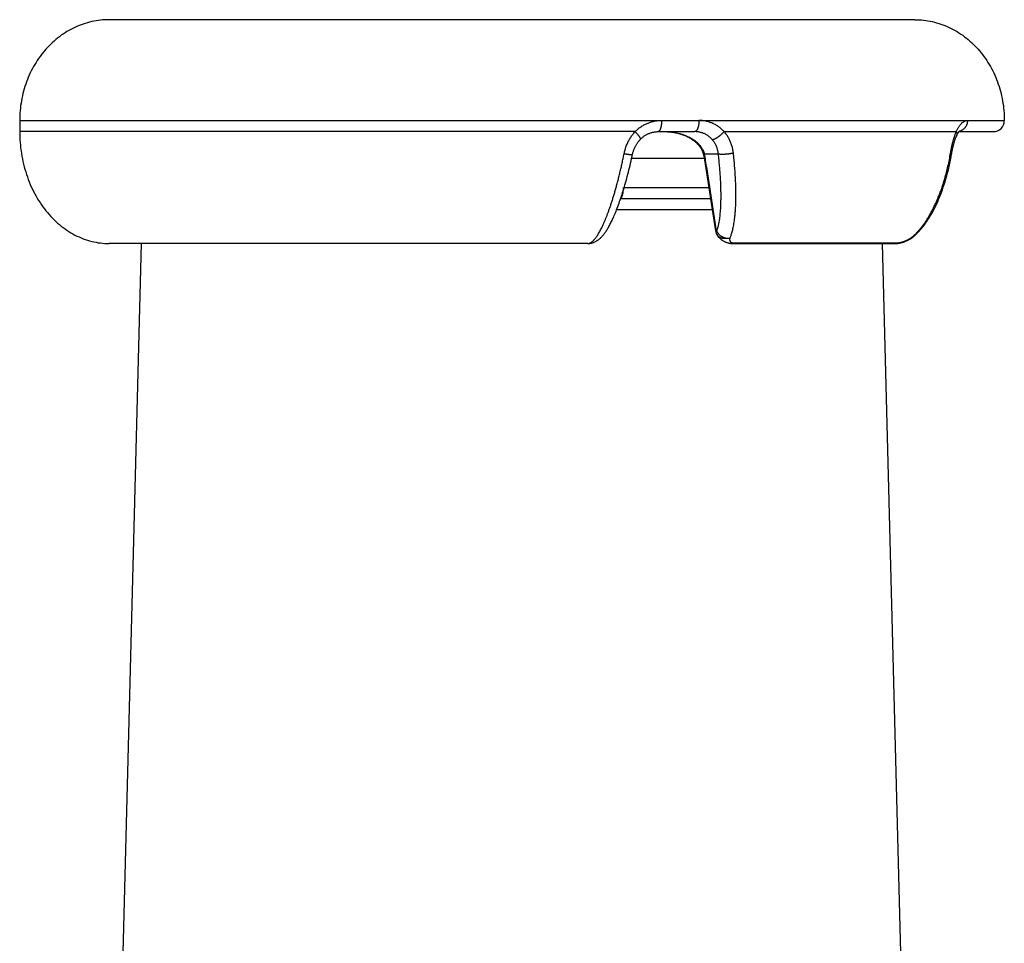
# Model space of a CAD drawing. Header units: millimetres. Extents: x 259 to 1803, y -542 to 1902.
# Tile 108 of 127: x 1729 to 1773, y 1337 to 1378. Entities that reach past the tile are written whole.
import ezdxf

# ---------------------------------------------------------------- set-up
doc = ezdxf.new("R2010")
doc.units = ezdxf.units.MM
doc.header["$LTSCALE"] = 30.734
doc.layers.get('0').update_dxf_attribs({"linetype": 'CONTINUOUS'})

msp = doc.modelspace()

# ---------------------------------------------------------------- linework, layer by layer
at = {"color": 7, "linetype": 'CONTINUOUS'}
for p, q in [((1769.024, 1378.054), (1733.024, 1378.054)), ((1729.024, 1373.554), (1729.024, 1373.054)), ((1757.555, 1373.054), (1759.188, 1373.054)), ((1770.996, 1373.054), (1772.524, 1373.054)), ((1759.627, 1371.789), (1759.793, 1370.729)), ((1759.793, 1370.729), (1759.959, 1369.665)), ((1759.899, 1370.054), (1755.878, 1370.054)), ((1759.976, 1369.554), (1755.696, 1369.554)), ((1759.959, 1369.665), (1760.122, 1368.618)), ((1760.208, 1368.406), (1760.207, 1368.407)), ((1754.414, 1368.054), (1733.024, 1368.054)), ((1733.137, 1317.082), (1734.472, 1368.054)), ((1754.414, 1368.054), (1754.414, 1368.054)), ((1760.916, 1368.054), (1768.178, 1368.054)), ((1768.911, 1317.082), (1767.576, 1368.054))]:
    msp.add_line(p, q, dxfattribs=at)
at = {"color": 9, "linetype": 'CONTINUOUS'}
for p, q in [((1729.024, 1373.554), (1771.376, 1373.554)), ((1771.377, 1373.554), (1773.024, 1373.554)), ((1756.523, 1373.054), (1729.024, 1373.054)), ((1760.504, 1373.054), (1770.877, 1373.054)), ((1759.619, 1372.062), (1760.246, 1372.062)), ((1759.616, 1371.854), (1756.37, 1371.854)), ((1756.036, 1370.554), (1759.82, 1370.554)), ((1768.274, 1368.076), (1760.972, 1368.076)), ((1768.831, 1368.289), (1768.83, 1368.288))]:
    msp.add_line(p, q, dxfattribs=at)
at = {"color": 7, "linetype": 'CONTINUOUS'}
for points in [[(1756.758, 1372.707), (1756.769, 1372.719), (1756.792, 1372.741), (1756.815, 1372.762), (1756.838, 1372.782), (1756.862, 1372.802), (1756.886, 1372.822), (1756.911, 1372.84), (1756.936, 1372.858), (1756.962, 1372.875), (1756.988, 1372.892), (1757.014, 1372.907), (1757.041, 1372.922), (1757.068, 1372.937), (1757.096, 1372.95), (1757.124, 1372.963), (1757.152, 1372.975), (1757.18, 1372.986), (1757.209, 1372.996), (1757.238, 1373.005), (1757.267, 1373.014), (1757.297, 1373.022), (1757.326, 1373.029), (1757.356, 1373.035), (1757.386, 1373.04), (1757.416, 1373.045), (1757.446, 1373.048), (1757.476, 1373.051), (1757.507, 1373.053), (1757.537, 1373.054), (1757.555, 1373.054)], [(1757.838, 1373.054), (1757.88, 1373.053), (1757.941, 1373.052), (1758, 1373.049), (1758.059, 1373.044), (1758.115, 1373.039), (1758.171, 1373.032), (1758.225, 1373.024), (1758.278, 1373.015), (1758.33, 1373.005), (1758.381, 1372.995), (1758.431, 1372.983), (1758.479, 1372.97), (1758.527, 1372.957), (1758.573, 1372.943), (1758.618, 1372.928), (1758.662, 1372.913), (1758.705, 1372.896), (1758.747, 1372.879), (1758.788, 1372.862), (1758.828, 1372.844), (1758.867, 1372.825), (1758.905, 1372.806), (1758.942, 1372.786), (1758.978, 1372.765), (1759.013, 1372.744), (1759.047, 1372.723), (1759.08, 1372.701), (1759.112, 1372.678), (1759.143, 1372.656), (1759.173, 1372.632), (1759.202, 1372.609), (1759.229, 1372.585), (1759.256, 1372.561), (1759.281, 1372.537), (1759.306, 1372.512), (1759.329, 1372.488), (1759.351, 1372.464), (1759.371, 1372.439), (1759.391, 1372.415), (1759.409, 1372.391), (1759.427, 1372.367), (1759.443, 1372.343), (1759.459, 1372.319), (1759.473, 1372.295), (1759.487, 1372.272), (1759.499, 1372.248), (1759.511, 1372.225), (1759.522, 1372.202), (1759.532, 1372.179), (1759.541, 1372.156), (1759.549, 1372.134), (1759.557, 1372.112), (1759.564, 1372.089), (1759.571, 1372.067), (1759.576, 1372.046), (1759.578, 1372.036)], [(1770.671, 1372.066), (1770.674, 1372.082), (1770.68, 1372.115), (1770.686, 1372.149), (1770.692, 1372.182), (1770.699, 1372.215), (1770.705, 1372.247), (1770.712, 1372.28), (1770.719, 1372.311), (1770.726, 1372.343), (1770.733, 1372.373), (1770.74, 1372.404), (1770.747, 1372.434), (1770.755, 1372.463), (1770.762, 1372.492), (1770.77, 1372.52), (1770.778, 1372.548), (1770.786, 1372.575), (1770.794, 1372.601), (1770.801, 1372.627), (1770.809, 1372.653), (1770.817, 1372.677), (1770.826, 1372.701), (1770.834, 1372.724), (1770.842, 1372.747), (1770.85, 1372.769), (1770.858, 1372.79), (1770.866, 1372.81), (1770.874, 1372.83), (1770.881, 1372.849), (1770.885, 1372.857)], [(1770.885, 1372.857), (1770.888, 1372.865), (1770.897, 1372.883), (1770.905, 1372.9), (1770.913, 1372.917), (1770.92, 1372.933), (1770.928, 1372.947), (1770.936, 1372.961), (1770.943, 1372.975), (1770.95, 1372.987), (1770.957, 1372.998), (1770.964, 1373.009), (1770.971, 1373.019), (1770.977, 1373.028), (1770.983, 1373.036), (1770.988, 1373.044), (1770.994, 1373.05), (1770.998, 1373.056), (1771.003, 1373.062), (1771.007, 1373.066), (1771.011, 1373.07), (1771.014, 1373.074), (1771.016, 1373.076), (1771.019, 1373.078), (1771.021, 1373.08), (1771.022, 1373.081)], [(1756.392, 1371.954), (1756.415, 1372.06), (1756.422, 1372.09), (1756.43, 1372.119), (1756.438, 1372.149), (1756.447, 1372.178), (1756.456, 1372.206), (1756.466, 1372.235), (1756.477, 1372.263), (1756.488, 1372.292), (1756.5, 1372.319), (1756.513, 1372.347), (1756.526, 1372.374), (1756.539, 1372.401), (1756.553, 1372.427), (1756.568, 1372.454), (1756.583, 1372.479), (1756.599, 1372.505), (1756.615, 1372.53), (1756.632, 1372.555), (1756.65, 1372.579), (1756.668, 1372.603), (1756.686, 1372.626), (1756.706, 1372.649), (1756.725, 1372.672), (1756.746, 1372.694), (1756.758, 1372.707)], [(1754.414, 1368.054), (1754.424, 1368.054), (1754.449, 1368.055), (1754.474, 1368.057), (1754.5, 1368.059), (1754.525, 1368.063), (1754.55, 1368.068), (1754.575, 1368.073), (1754.601, 1368.08), (1754.626, 1368.087), (1754.652, 1368.096), (1754.677, 1368.105), (1754.702, 1368.116), (1754.728, 1368.127), (1754.753, 1368.14), (1754.778, 1368.154), (1754.803, 1368.168), (1754.828, 1368.184), (1754.853, 1368.201), (1754.877, 1368.218), (1754.902, 1368.237), (1754.926, 1368.256), (1754.949, 1368.277), (1754.972, 1368.298), (1754.996, 1368.32), (1755.019, 1368.343), (1755.041, 1368.367), (1755.064, 1368.392), (1755.086, 1368.418), (1755.109, 1368.445), (1755.131, 1368.473), (1755.153, 1368.502), (1755.175, 1368.532), (1755.197, 1368.563), (1755.219, 1368.595), (1755.241, 1368.628), (1755.264, 1368.663), (1755.286, 1368.698), (1755.308, 1368.736), (1755.331, 1368.774), (1755.354, 1368.814), (1755.377, 1368.855), (1755.4, 1368.899), (1755.423, 1368.943), (1755.447, 1368.99), (1755.471, 1369.038), (1755.495, 1369.088), (1755.519, 1369.14), (1755.544, 1369.193), (1755.569, 1369.249), (1755.595, 1369.307), (1755.62, 1369.368), (1755.646, 1369.43), (1755.673, 1369.495), (1755.699, 1369.562), (1755.726, 1369.631), (1755.753, 1369.703), (1755.78, 1369.776), (1755.807, 1369.851), (1755.834, 1369.927), (1755.861, 1370.005), (1755.888, 1370.084), (1755.914, 1370.164), (1755.941, 1370.246), (1755.967, 1370.33), (1755.994, 1370.415), (1756.02, 1370.502), (1756.046, 1370.59), (1756.072, 1370.679), (1756.098, 1370.77), (1756.124, 1370.862), (1756.15, 1370.956), (1756.175, 1371.051), (1756.2, 1371.147), (1756.225, 1371.244), (1756.25, 1371.343), (1756.274, 1371.442), (1756.299, 1371.543), (1756.322, 1371.644), (1756.346, 1371.747), (1756.369, 1371.85), (1756.392, 1371.954)], [(1759.578, 1372.036), (1759.581, 1372.025), (1759.588, 1371.996), (1759.594, 1371.966), (1759.6, 1371.937), (1759.606, 1371.908), (1759.611, 1371.878), (1759.617, 1371.849), (1759.622, 1371.819), (1759.627, 1371.789)], [(1768.873, 1368.294), (1768.898, 1368.313), (1768.939, 1368.345), (1768.98, 1368.379), (1769.021, 1368.415), (1769.063, 1368.452), (1769.106, 1368.492), (1769.148, 1368.534), (1769.191, 1368.579), (1769.235, 1368.625), (1769.279, 1368.674), (1769.323, 1368.726), (1769.368, 1368.78), (1769.413, 1368.837), (1769.458, 1368.896), (1769.504, 1368.959), (1769.55, 1369.024), (1769.595, 1369.092), (1769.641, 1369.162), (1769.687, 1369.236), (1769.733, 1369.312), (1769.778, 1369.391), (1769.824, 1369.472), (1769.869, 1369.557), (1769.913, 1369.644), (1769.958, 1369.734), (1770.002, 1369.827), (1770.046, 1369.923), (1770.089, 1370.022), (1770.132, 1370.125), (1770.174, 1370.231), (1770.216, 1370.34), (1770.257, 1370.453), (1770.298, 1370.57), (1770.338, 1370.69), (1770.377, 1370.814), (1770.415, 1370.942), (1770.453, 1371.074), (1770.489, 1371.209), (1770.523, 1371.347), (1770.557, 1371.489), (1770.589, 1371.633), (1770.619, 1371.78), (1770.647, 1371.929), (1770.671, 1372.066)], [(1760.21, 1368.403), (1760.22, 1368.388), (1760.232, 1368.374), (1760.243, 1368.359), (1760.255, 1368.345), (1760.268, 1368.331), (1760.281, 1368.316), (1760.295, 1368.302), (1760.309, 1368.288), (1760.324, 1368.275), (1760.34, 1368.261), (1760.356, 1368.248), (1760.372, 1368.234), (1760.389, 1368.222), (1760.407, 1368.209), (1760.425, 1368.197), (1760.443, 1368.185), (1760.463, 1368.173), (1760.483, 1368.161), (1760.503, 1368.15), (1760.525, 1368.139), (1760.547, 1368.129), (1760.571, 1368.119), (1760.594, 1368.11), (1760.619, 1368.101), (1760.643, 1368.093), (1760.668, 1368.086), (1760.693, 1368.079), (1760.718, 1368.074), (1760.743, 1368.069), (1760.768, 1368.065), (1760.793, 1368.061), (1760.817, 1368.059), (1760.841, 1368.057), (1760.864, 1368.055), (1760.887, 1368.054), (1760.909, 1368.054), (1760.916, 1368.054)], [(1768.178, 1368.054), (1768.192, 1368.054), (1768.208, 1368.055), (1768.223, 1368.056), (1768.24, 1368.057), (1768.256, 1368.059)], [(1768.256, 1368.059), (1768.273, 1368.061), (1768.291, 1368.064)], [(1768.291, 1368.064), (1768.309, 1368.067), (1768.327, 1368.07), (1768.346, 1368.074), (1768.366, 1368.079), (1768.386, 1368.083), (1768.406, 1368.089), (1768.427, 1368.094), (1768.448, 1368.1), (1768.47, 1368.107), (1768.492, 1368.114), (1768.514, 1368.121), (1768.537, 1368.129), (1768.56, 1368.137), (1768.583, 1368.146), (1768.606, 1368.155), (1768.63, 1368.164), (1768.653, 1368.174), (1768.677, 1368.185), (1768.701, 1368.196), (1768.724, 1368.207), (1768.747, 1368.218), (1768.769, 1368.23), (1768.791, 1368.242), (1768.812, 1368.254), (1768.832, 1368.266), (1768.841, 1368.272)]]:
    msp.add_lwpolyline(points, dxfattribs=at)
for centre, start, end in [((1772.524, 1373.554), 270, 360), ((1760.616, 1368.694), 188.813, 215.1065), ((1768.574, 1368.694), 302.3095, 306.729)]:
    msp.add_arc(centre, 0.5, start, end, dxfattribs=at)
at = {"color": 9, "linetype": 'CONTINUOUS'}
for centre, radius, start, end in [((1755.543, 1371.118), 4.184, 8.9314, 13.0504), ((207.294, 1127.847), 1571.429, 8.813053, 8.929646), ((1768.176, 1368.278), 0.224, 269.9991, 270.4722), ((1767.514, 1370.016), 2.172, 307.3314, 308.2732)]:
    msp.add_arc(centre, radius, start, end, dxfattribs=at)
at = {"color": 7, "linetype": 'CONTINUOUS'}
for points in [[(1733.024, 1378.054), (1732.762, 1378.054), (1732.239, 1377.996), (1731.483, 1377.738), (1730.787, 1377.32), (1730.177, 1376.756), (1729.677, 1376.07), (1729.305, 1375.287), (1729.076, 1374.437), (1729.024, 1373.848), (1729.024, 1373.554)], [(1769.024, 1378.054), (1769.286, 1378.054), (1769.809, 1377.996), (1770.565, 1377.738), (1771.261, 1377.32), (1771.871, 1376.756), (1772.371, 1376.07), (1772.743, 1375.287), (1772.972, 1374.437), (1773.024, 1373.848), (1773.024, 1373.554)], [(1729.024, 1373.054), (1729.024, 1372.727), (1729.076, 1372.072), (1729.305, 1371.128), (1729.677, 1370.258), (1730.177, 1369.496), (1730.787, 1368.87), (1731.483, 1368.405), (1732.239, 1368.118), (1732.762, 1368.054), (1733.024, 1368.054)]]:
    msp.add_open_spline(points, degree=3, dxfattribs=at)
at = {"color": 9, "linetype": 'CONTINUOUS'}
for points, knots in [([(1756.523, 1373.054), (1756.542, 1373.073), (1756.581, 1373.111), (1756.643, 1373.165), (1756.708, 1373.217), (1756.775, 1373.265), (1756.844, 1373.31), (1756.916, 1373.351), (1756.99, 1373.389), (1757.065, 1373.423), (1757.142, 1373.454), (1757.22, 1373.48), (1757.3, 1373.503), (1757.38, 1373.521), (1757.461, 1373.536), (1757.543, 1373.546), (1757.625, 1373.553), (1757.68, 1373.554), (1757.707, 1373.554)], [0, 0, 0, 0, 0.061965, 0.124222, 0.186701, 0.249339, 0.312079, 0.374864, 0.437637, 0.500343, 0.562973, 0.625562, 0.688149, 0.750735, 0.813267, 0.87569, 0.937951, 1, 1, 1, 1]), ([(1757.707, 1373.554), (1757.707, 1373.543), (1757.707, 1373.521), (1757.706, 1373.489), (1757.704, 1373.456), (1757.702, 1373.425), (1757.699, 1373.393), (1757.696, 1373.363), (1757.691, 1373.333), (1757.687, 1373.304), (1757.682, 1373.276), (1757.676, 1373.25), (1757.67, 1373.225), (1757.663, 1373.201), (1757.656, 1373.178), (1757.648, 1373.158), (1757.64, 1373.139), (1757.631, 1373.121), (1757.623, 1373.106), (1757.614, 1373.092), (1757.604, 1373.081), (1757.595, 1373.071), (1757.585, 1373.063), (1757.575, 1373.058), (1757.565, 1373.055), (1757.558, 1373.054), (1757.555, 1373.054)], [0, 0, 0, 0, 0.059558, 0.118885, 0.177751, 0.235927, 0.29319, 0.349321, 0.404109, 0.457348, 0.508845, 0.558414, 0.605885, 0.651102, 0.693924, 0.734232, 0.77193, 0.80695, 0.839259, 0.868866, 0.895839, 0.920318, 0.942541, 0.962867, 0.981804, 1, 1, 1, 1]), ([(1759.378, 1373.554), (1759.378, 1373.543), (1759.377, 1373.521), (1759.376, 1373.489), (1759.374, 1373.456), (1759.371, 1373.425), (1759.368, 1373.393), (1759.363, 1373.363), (1759.358, 1373.333), (1759.352, 1373.304), (1759.346, 1373.276), (1759.339, 1373.25), (1759.331, 1373.225), (1759.322, 1373.201), (1759.313, 1373.178), (1759.304, 1373.158), (1759.294, 1373.138), (1759.283, 1373.121), (1759.272, 1373.106), (1759.261, 1373.092), (1759.249, 1373.08), (1759.237, 1373.071), (1759.225, 1373.063), (1759.213, 1373.058), (1759.2, 1373.055), (1759.192, 1373.054), (1759.188, 1373.054)], [0, 0, 0, 0, 0.057434, 0.114657, 0.17146, 0.227637, 0.282986, 0.337308, 0.390415, 0.442122, 0.492258, 0.54066, 0.587182, 0.631691, 0.674073, 0.714235, 0.752109, 0.787658, 0.82088, 0.851818, 0.880566, 0.907287, 0.932218, 0.955689, 0.978117, 1, 1, 1, 1]), ([(1760.504, 1373.054), (1760.486, 1373.073), (1760.449, 1373.111), (1760.392, 1373.166), (1760.331, 1373.217), (1760.268, 1373.265), (1760.202, 1373.31), (1760.134, 1373.352), (1760.064, 1373.39), (1759.993, 1373.424), (1759.919, 1373.454), (1759.845, 1373.481), (1759.769, 1373.503), (1759.692, 1373.522), (1759.614, 1373.536), (1759.535, 1373.546), (1759.456, 1373.552), (1759.404, 1373.554), (1759.377, 1373.554)], [0, 0, 0, 0, 0.062476, 0.125038, 0.187649, 0.250286, 0.31293, 0.375567, 0.43818, 0.500758, 0.563293, 0.625787, 0.688241, 0.750657, 0.813035, 0.875373, 0.937661, 1, 1, 1, 1]), ([(1770.877, 1373.054), (1770.885, 1373.073), (1770.902, 1373.111), (1770.93, 1373.165), (1770.958, 1373.217), (1770.988, 1373.265), (1771.018, 1373.31), (1771.049, 1373.351), (1771.08, 1373.389), (1771.112, 1373.423), (1771.145, 1373.454), (1771.178, 1373.48), (1771.211, 1373.503), (1771.244, 1373.521), (1771.277, 1373.536), (1771.311, 1373.546), (1771.344, 1373.553), (1771.366, 1373.554), (1771.376, 1373.554)], [0, 0, 0, 0, 0.085005, 0.167217, 0.246459, 0.322579, 0.395461, 0.465045, 0.531332, 0.594354, 0.654175, 0.710912, 0.764733, 0.815861, 0.864599, 0.911329, 0.956506, 1, 1, 1, 1]), ([(1771.377, 1373.554), (1771.377, 1373.543), (1771.377, 1373.521), (1771.374, 1373.489), (1771.369, 1373.456), (1771.362, 1373.424), (1771.353, 1373.393), (1771.342, 1373.362), (1771.33, 1373.333), (1771.315, 1373.304), (1771.299, 1373.276), (1771.282, 1373.249), (1771.262, 1373.224), (1771.242, 1373.2), (1771.219, 1373.178), (1771.196, 1373.157), (1771.171, 1373.138), (1771.146, 1373.121), (1771.119, 1373.105), (1771.091, 1373.092), (1771.063, 1373.08), (1771.034, 1373.071), (1771.014, 1373.066), (1771.004, 1373.064)], [0, 0, 0, 0, 0.04915, 0.098269, 0.147335, 0.196317, 0.245188, 0.293921, 0.342492, 0.39088, 0.439066, 0.487036, 0.534778, 0.582285, 0.629552, 0.676581, 0.723376, 0.769945, 0.816303, 0.862465, 0.908453, 0.954289, 1, 1, 1, 1]), ([(1756.036, 1372.07), (1756.041, 1372.098), (1756.054, 1372.155), (1756.077, 1372.24), (1756.102, 1372.323), (1756.131, 1372.405), (1756.163, 1372.486), (1756.198, 1372.565), (1756.236, 1372.641), (1756.277, 1372.716), (1756.321, 1372.789), (1756.367, 1372.859), (1756.416, 1372.927), (1756.468, 1372.992), (1756.504, 1373.034), (1756.523, 1373.054)], [0, 0, 0, 0, 0.078722, 0.157387, 0.235905, 0.314187, 0.392151, 0.469719, 0.546835, 0.623515, 0.699789, 0.775628, 0.850975, 0.925781, 1, 1, 1, 1]), ([(1756.523, 1373.054), (1756.53, 1373.046), (1756.545, 1373.031), (1756.567, 1373.008), (1756.587, 1372.985), (1756.608, 1372.962), (1756.627, 1372.94), (1756.645, 1372.919), (1756.662, 1372.898), (1756.678, 1372.877), (1756.693, 1372.858), (1756.706, 1372.839), (1756.718, 1372.821), (1756.729, 1372.804), (1756.738, 1372.788), (1756.746, 1372.774), (1756.753, 1372.76), (1756.758, 1372.748), (1756.761, 1372.737), (1756.763, 1372.728), (1756.763, 1372.72), (1756.762, 1372.713), (1756.759, 1372.709), (1756.758, 1372.707), (1756.758, 1372.707)], [0, 0, 0, 0, 0.074627, 0.14807, 0.220023, 0.290188, 0.358274, 0.424002, 0.487105, 0.547328, 0.604433, 0.658196, 0.708416, 0.754911, 0.797527, 0.836139, 0.870661, 0.901056, 0.927357, 0.949709, 0.968432, 0.984157, 0.997996, 1, 1, 1, 1]), ([(1759.968, 1372.701), (1759.973, 1372.701), (1759.983, 1372.701), (1759.999, 1372.704), (1760.016, 1372.707), (1760.035, 1372.712), (1760.054, 1372.719), (1760.075, 1372.727), (1760.096, 1372.737), (1760.119, 1372.748), (1760.142, 1372.76), (1760.165, 1372.773), (1760.189, 1372.788), (1760.214, 1372.804), (1760.239, 1372.82), (1760.264, 1372.838), (1760.29, 1372.857), (1760.315, 1372.877), (1760.34, 1372.897), (1760.365, 1372.918), (1760.39, 1372.94), (1760.414, 1372.962), (1760.437, 1372.985), (1760.46, 1373.007), (1760.483, 1373.031), (1760.497, 1373.046), (1760.504, 1373.054)], [0, 0, 0, 0, 0.022503, 0.047225, 0.074229, 0.103527, 0.135095, 0.168879, 0.204798, 0.242753, 0.282626, 0.324286, 0.367587, 0.412375, 0.458484, 0.505742, 0.553967, 0.602976, 0.652577, 0.702577, 0.752782, 0.802993, 0.853016, 0.902653, 0.951711, 1, 1, 1, 1]), ([(1760.916, 1372.1), (1760.913, 1372.128), (1760.906, 1372.183), (1760.891, 1372.266), (1760.872, 1372.346), (1760.85, 1372.426), (1760.825, 1372.503), (1760.796, 1372.58), (1760.764, 1372.654), (1760.728, 1372.726), (1760.689, 1372.796), (1760.648, 1372.864), (1760.603, 1372.93), (1760.555, 1372.993), (1760.521, 1373.034), (1760.504, 1373.054)], [0, 0, 0, 0, 0.079829, 0.158963, 0.237474, 0.315441, 0.392949, 0.470041, 0.54673, 0.623029, 0.698949, 0.774533, 0.849855, 0.924986, 1, 1, 1, 1]), ([(1770.622, 1372.1), (1770.627, 1372.128), (1770.636, 1372.183), (1770.652, 1372.264), (1770.668, 1372.345), (1770.685, 1372.425), (1770.703, 1372.503), (1770.722, 1372.579), (1770.742, 1372.654), (1770.762, 1372.726), (1770.784, 1372.797), (1770.806, 1372.865), (1770.828, 1372.93), (1770.852, 1372.993), (1770.868, 1373.034), (1770.877, 1373.054)], [0, 0, 0, 0, 0.084896, 0.169086, 0.252392, 0.334637, 0.415651, 0.495269, 0.573324, 0.649638, 0.724057, 0.796431, 0.866624, 0.93451, 1, 1, 1, 1]), ([(1770.877, 1373.054), (1770.88, 1373.046), (1770.886, 1373.031), (1770.893, 1373.008), (1770.898, 1372.985), (1770.901, 1372.962), (1770.902, 1372.94), (1770.901, 1372.918), (1770.898, 1372.897), (1770.893, 1372.877), (1770.888, 1372.863), (1770.885, 1372.857), (1770.885, 1372.857)], [0, 0, 0, 0, 0.122541, 0.241401, 0.356782, 0.468967, 0.578322, 0.685294, 0.790399, 0.894218, 0.997373, 1, 1, 1, 1]), ([(1760.246, 1372.062), (1760.244, 1372.082), (1760.239, 1372.122), (1760.228, 1372.181), (1760.215, 1372.239), (1760.199, 1372.296), (1760.179, 1372.352), (1760.157, 1372.407), (1760.132, 1372.46), (1760.105, 1372.512), (1760.074, 1372.562), (1760.041, 1372.61), (1760.006, 1372.657), (1759.981, 1372.686), (1759.968, 1372.701)], [0, 0, 0, 0, 0.084791, 0.169238, 0.253357, 0.337166, 0.420688, 0.503957, 0.587004, 0.669866, 0.752577, 0.835163, 0.917635, 1, 1, 1, 1]), ([(1754.414, 1368.054), (1754.425, 1368.054), (1754.448, 1368.056), (1754.483, 1368.065), (1754.519, 1368.079), (1754.555, 1368.099), (1754.592, 1368.125), (1754.63, 1368.156), (1754.669, 1368.194), (1754.709, 1368.237), (1754.749, 1368.286), (1754.79, 1368.341), (1754.833, 1368.403), (1754.875, 1368.47), (1754.919, 1368.544), (1754.964, 1368.625), (1755.009, 1368.712), (1755.055, 1368.806), (1755.102, 1368.907), (1755.15, 1369.014), (1755.198, 1369.128), (1755.247, 1369.25), (1755.297, 1369.378), (1755.347, 1369.513), (1755.397, 1369.656), (1755.448, 1369.805), (1755.498, 1369.961), (1755.549, 1370.124), (1755.6, 1370.293), (1755.651, 1370.469), (1755.702, 1370.651), (1755.752, 1370.839), (1755.802, 1371.033), (1755.85, 1371.232), (1755.899, 1371.436), (1755.946, 1371.644), (1755.992, 1371.855), (1756.021, 1371.998), (1756.036, 1372.07)], [0, 0, 0, 0, 0.007619, 0.015631, 0.024213, 0.033514, 0.043651, 0.054726, 0.066819, 0.079996, 0.094317, 0.109833, 0.12659, 0.144631, 0.163995, 0.184719, 0.206836, 0.230376, 0.255367, 0.281831, 0.309786, 0.339247, 0.370221, 0.402711, 0.436711, 0.472213, 0.509197, 0.547639, 0.587508, 0.628764, 0.67135, 0.715198, 0.760233, 0.80638, 0.853544, 0.901615, 0.950474, 1, 1, 1, 1]), ([(1756.036, 1372.07), (1756.046, 1372.068), (1756.066, 1372.064), (1756.097, 1372.059), (1756.126, 1372.054), (1756.155, 1372.05), (1756.182, 1372.046), (1756.209, 1372.043), (1756.234, 1372.039), (1756.258, 1372.037), (1756.281, 1372.035), (1756.302, 1372.033), (1756.321, 1372.032), (1756.339, 1372.031), (1756.355, 1372.031), (1756.369, 1372.032), (1756.381, 1372.033), (1756.391, 1372.034), (1756.399, 1372.036), (1756.405, 1372.038), (1756.41, 1372.041), (1756.411, 1372.043), (1756.412, 1372.045), (1756.412, 1372.045)], [0, 0, 0, 0, 0.082148, 0.16254, 0.240838, 0.316712, 0.38984, 0.459917, 0.526651, 0.589763, 0.648994, 0.704104, 0.754873, 0.801105, 0.842631, 0.879314, 0.911055, 0.93781, 0.959621, 0.976685, 0.989548, 0.999581, 1, 1, 1, 1]), ([(1759.619, 1372.062), (1759.615, 1372.061), (1759.608, 1372.057), (1759.598, 1372.053), (1759.59, 1372.048), (1759.584, 1372.045), (1759.58, 1372.041), (1759.578, 1372.038), (1759.578, 1372.037), (1759.578, 1372.036)], [0, 0, 0, 0, 0.259144, 0.479063, 0.659286, 0.799908, 0.902216, 0.970892, 1, 1, 1, 1]), ([(1760.17, 1368.608), (1760.177, 1368.624), (1760.19, 1368.658), (1760.21, 1368.713), (1760.229, 1368.776), (1760.247, 1368.847), (1760.265, 1368.926), (1760.283, 1369.015), (1760.299, 1369.113), (1760.314, 1369.222), (1760.328, 1369.343), (1760.34, 1369.475), (1760.35, 1369.62), (1760.358, 1369.778), (1760.363, 1369.949), (1760.366, 1370.134), (1760.365, 1370.332), (1760.36, 1370.545), (1760.352, 1370.77), (1760.34, 1371.008), (1760.323, 1371.257), (1760.302, 1371.518), (1760.276, 1371.787), (1760.256, 1371.97), (1760.246, 1372.062)], [0, 0, 0, 0, 0.015046, 0.031841, 0.050587, 0.0715, 0.094795, 0.120669, 0.149305, 0.180905, 0.215677, 0.253813, 0.295489, 0.340861, 0.390056, 0.443165, 0.500227, 0.561221, 0.62607, 0.694616, 0.766592, 0.841698, 0.919613, 1, 1, 1, 1]), ([(1760.246, 1372.062), (1760.251, 1372.061), (1760.262, 1372.059), (1760.279, 1372.056), (1760.298, 1372.054), (1760.319, 1372.052), (1760.341, 1372.051), (1760.365, 1372.05), (1760.39, 1372.049), (1760.417, 1372.049), (1760.445, 1372.049), (1760.474, 1372.05), (1760.503, 1372.051), (1760.534, 1372.052), (1760.565, 1372.054), (1760.597, 1372.057), (1760.63, 1372.059), (1760.662, 1372.063), (1760.695, 1372.066), (1760.728, 1372.07), (1760.76, 1372.074), (1760.793, 1372.079), (1760.824, 1372.084), (1760.856, 1372.089), (1760.886, 1372.094), (1760.906, 1372.098), (1760.916, 1372.1)], [0, 0, 0, 0, 0.023244, 0.049123, 0.077565, 0.108474, 0.141741, 0.177238, 0.214827, 0.254356, 0.295664, 0.338582, 0.38293, 0.428525, 0.475173, 0.522679, 0.570842, 0.619458, 0.668322, 0.717226, 0.765963, 0.814326, 0.862111, 0.909117, 0.955144, 1, 1, 1, 1]), ([(1760.757, 1368.289), (1760.766, 1368.309), (1760.785, 1368.352), (1760.812, 1368.42), (1760.838, 1368.496), (1760.864, 1368.58), (1760.888, 1368.672), (1760.912, 1368.775), (1760.934, 1368.887), (1760.954, 1369.011), (1760.973, 1369.146), (1760.99, 1369.293), (1761.004, 1369.454), (1761.015, 1369.627), (1761.024, 1369.815), (1761.029, 1370.016), (1761.031, 1370.232), (1761.029, 1370.462), (1761.022, 1370.705), (1761.011, 1370.962), (1760.995, 1371.232), (1760.974, 1371.512), (1760.948, 1371.803), (1760.927, 1372), (1760.916, 1372.1)], [0, 0, 0, 0, 0.017344, 0.036308, 0.05707, 0.079803, 0.104684, 0.131903, 0.161653, 0.19413, 0.229521, 0.268008, 0.30976, 0.354929, 0.403648, 0.456009, 0.512063, 0.571816, 0.635206, 0.702114, 0.772356, 0.845655, 0.921658, 1, 1, 1, 1]), ([(1768.859, 1368.311), (1768.875, 1368.324), (1768.918, 1368.359), (1768.987, 1368.419), (1769.067, 1368.495), (1769.149, 1368.579), (1769.232, 1368.672), (1769.317, 1368.774), (1769.404, 1368.887), (1769.492, 1369.011), (1769.581, 1369.146), (1769.672, 1369.293), (1769.762, 1369.453), (1769.853, 1369.627), (1769.944, 1369.814), (1770.033, 1370.016), (1770.121, 1370.231), (1770.207, 1370.461), (1770.289, 1370.705), (1770.367, 1370.962), (1770.441, 1371.231), (1770.509, 1371.512), (1770.57, 1371.802), (1770.606, 1372), (1770.622, 1372.1)], [0, 0, 0, 0, 0.014544, 0.038826, 0.064616, 0.092063, 0.121313, 0.152511, 0.185814, 0.221373, 0.259336, 0.299841, 0.343013, 0.388964, 0.437773, 0.489497, 0.544152, 0.601715, 0.66211, 0.725207, 0.790826, 0.858699, 0.928523, 1, 1, 1, 1]), ([(1770.622, 1372.1), (1770.627, 1372.098), (1770.635, 1372.095), (1770.646, 1372.089), (1770.655, 1372.084), (1770.662, 1372.079), (1770.668, 1372.075), (1770.671, 1372.071), (1770.671, 1372.067), (1770.671, 1372.066), (1770.671, 1372.066)], [0, 0, 0, 0, 0.231364, 0.431858, 0.601186, 0.739574, 0.848211, 0.930382, 0.994328, 1, 1, 1, 1]), ([(1759.677, 1371.767), (1759.672, 1371.767), (1759.664, 1371.767), (1759.653, 1371.768), (1759.644, 1371.769), (1759.637, 1371.771), (1759.632, 1371.772), (1759.629, 1371.774), (1759.629, 1371.776), (1759.629, 1371.776)], [0, 0, 0, 0, 0.262889, 0.485267, 0.666665, 0.807251, 0.90856, 0.976173, 1, 1, 1, 1]), ([(1755.98, 1370.371), (1755.98, 1370.368), (1755.978, 1370.356), (1755.975, 1370.333), (1755.971, 1370.304), (1755.965, 1370.276), (1755.96, 1370.25), (1755.954, 1370.225), (1755.947, 1370.201), (1755.94, 1370.178), (1755.932, 1370.158), (1755.924, 1370.139), (1755.916, 1370.121), (1755.907, 1370.106), (1755.898, 1370.092), (1755.891, 1370.083), (1755.887, 1370.078), (1755.886, 1370.077)], [0, 0, 0, 0, 0.028292, 0.124365, 0.217716, 0.308005, 0.394908, 0.478122, 0.557373, 0.632413, 0.703033, 0.76906, 0.830375, 0.886916, 0.9387, 0.98584, 1, 1, 1, 1]), ([(1755.991, 1370.554), (1755.991, 1370.543), (1755.99, 1370.521), (1755.989, 1370.489), (1755.988, 1370.456), (1755.986, 1370.425), (1755.983, 1370.396), (1755.981, 1370.379), (1755.98, 1370.371)], [0, 0, 0, 0, 0.17876, 0.356824, 0.5335, 0.708104, 0.879963, 1, 1, 1, 1]), ([(1760.17, 1368.608), (1760.165, 1368.608), (1760.157, 1368.608), (1760.146, 1368.609), (1760.137, 1368.61), (1760.13, 1368.612), (1760.126, 1368.613), (1760.123, 1368.616), (1760.122, 1368.617), (1760.122, 1368.618)], [0, 0, 0, 0, 0.256895, 0.475187, 0.654468, 0.79494, 0.898076, 0.968865, 1, 1, 1, 1]), ([(1760.17, 1368.608), (1760.173, 1368.601), (1760.179, 1368.589), (1760.19, 1368.57), (1760.202, 1368.551), (1760.216, 1368.531), (1760.23, 1368.512), (1760.247, 1368.492), (1760.264, 1368.473), (1760.283, 1368.454), (1760.303, 1368.436), (1760.324, 1368.419), (1760.345, 1368.403), (1760.367, 1368.389), (1760.389, 1368.375), (1760.412, 1368.362), (1760.435, 1368.35), (1760.46, 1368.339), (1760.485, 1368.329), (1760.511, 1368.319), (1760.538, 1368.311), (1760.567, 1368.303), (1760.598, 1368.297), (1760.629, 1368.292), (1760.661, 1368.288), (1760.694, 1368.287), (1760.725, 1368.287), (1760.746, 1368.288), (1760.757, 1368.289)], [0, 0, 0, 0, 0.029017, 0.059697, 0.09189, 0.125444, 0.16021, 0.196046, 0.232829, 0.270462, 0.308686, 0.34679, 0.384219, 0.421152, 0.457923, 0.494852, 0.532224, 0.57013, 0.608488, 0.647468, 0.687768, 0.729999, 0.774008, 0.819294, 0.86523, 0.91111, 0.956248, 1, 1, 1, 1]), ([(1760.757, 1368.289), (1760.705, 1368.279), (1760.601, 1368.267), (1760.451, 1368.277), (1760.321, 1368.313), (1760.242, 1368.362), (1760.213, 1368.399), (1760.208, 1368.406)], [0, 0, 0, 0, 0.270339, 0.533048, 0.7651, 0.957037, 1, 1, 1, 1]), ([(1760.757, 1368.289), (1760.755, 1368.283), (1760.752, 1368.269), (1760.75, 1368.248), (1760.749, 1368.228), (1760.751, 1368.208), (1760.755, 1368.188), (1760.761, 1368.171), (1760.769, 1368.154), (1760.778, 1368.14), (1760.79, 1368.127), (1760.803, 1368.116), (1760.817, 1368.107), (1760.832, 1368.099), (1760.848, 1368.093), (1760.864, 1368.088), (1760.881, 1368.084), (1760.899, 1368.081), (1760.916, 1368.079), (1760.935, 1368.077), (1760.953, 1368.076), (1760.966, 1368.075), (1760.972, 1368.076)], [0, 0, 0, 0, 0.056267, 0.113201, 0.169715, 0.22496, 0.278363, 0.329644, 0.378886, 0.426471, 0.472832, 0.518544, 0.564185, 0.610069, 0.65633, 0.70309, 0.750464, 0.798605, 0.847603, 0.897456, 0.94822, 1, 1, 1, 1]), ([(1760.972, 1368.076), (1760.969, 1368.073), (1760.961, 1368.068), (1760.951, 1368.062), (1760.94, 1368.057), (1760.928, 1368.055), (1760.92, 1368.054), (1760.916, 1368.054), (1760.916, 1368.054)], [0, 0, 0, 0, 0.21843, 0.420202, 0.609045, 0.793919, 0.978483, 1, 1, 1, 1]), ([(1768.178, 1368.054), (1768.178, 1368.054), (1768.185, 1368.054), (1768.198, 1368.055), (1768.217, 1368.057), (1768.237, 1368.062), (1768.256, 1368.068), (1768.268, 1368.073), (1768.274, 1368.076)], [0, 0, 0, 0, 0.004415, 0.201692, 0.399895, 0.599475, 0.799511, 1, 1, 1, 1]), ([(1768.83, 1368.288), (1768.82, 1368.282), (1768.8, 1368.268), (1768.768, 1368.248), (1768.732, 1368.228), (1768.695, 1368.208), (1768.657, 1368.189), (1768.619, 1368.171), (1768.581, 1368.155), (1768.545, 1368.14), (1768.51, 1368.128), (1768.478, 1368.117), (1768.447, 1368.108), (1768.42, 1368.1), (1768.395, 1368.094), (1768.372, 1368.089), (1768.351, 1368.085), (1768.333, 1368.081), (1768.316, 1368.079), (1768.3, 1368.077), (1768.287, 1368.076), (1768.278, 1368.076), (1768.274, 1368.076)], [0, 0, 0, 0, 0.057093, 0.121838, 0.190163, 0.260617, 0.331776, 0.402229, 0.470721, 0.536229, 0.597808, 0.654891, 0.707271, 0.754839, 0.797708, 0.836288, 0.871055, 0.902477, 0.930886, 0.9565, 0.979494, 1, 1, 1, 1]), ([(1768.831, 1368.289), (1768.835, 1368.288), (1768.842, 1368.287), (1768.853, 1368.287), (1768.862, 1368.288), (1768.869, 1368.291), (1768.872, 1368.293), (1768.873, 1368.294)], [0, 0, 0, 0, 0.27098, 0.510194, 0.723661, 0.920272, 1, 1, 1, 1])]:
    msp.add_open_spline(points, degree=3, knots=knots, dxfattribs=at)
at = {"color": 7, "linetype": 'CONTINUOUS'}
for points, knots in [([(1757.838, 1373.054), (1757.88, 1373.054), (1757.966, 1373.052), (1758.095, 1373.043), (1758.221, 1373.028), (1758.343, 1373.008), (1758.46, 1372.983), (1758.571, 1372.953), (1758.676, 1372.92), (1758.775, 1372.883), (1758.868, 1372.844), (1758.954, 1372.802), (1759.033, 1372.758), (1759.107, 1372.713), (1759.174, 1372.667), (1759.235, 1372.62), (1759.291, 1372.573), (1759.341, 1372.525), (1759.387, 1372.478), (1759.428, 1372.43), (1759.464, 1372.383), (1759.497, 1372.336), (1759.525, 1372.289), (1759.55, 1372.243), (1759.572, 1372.197), (1759.591, 1372.152), (1759.607, 1372.107), (1759.615, 1372.077), (1759.619, 1372.062)], [0, 0, 0, 0, 0.058786, 0.118449, 0.176831, 0.233654, 0.288618, 0.341521, 0.39223, 0.440666, 0.486808, 0.530661, 0.572276, 0.61172, 0.649085, 0.684477, 0.718012, 0.749815, 0.780012, 0.808727, 0.836087, 0.862223, 0.887273, 0.91136, 0.934577, 0.95702, 0.978792, 1, 1, 1, 1]), ([(1759.968, 1372.701), (1759.954, 1372.716), (1759.927, 1372.745), (1759.884, 1372.786), (1759.838, 1372.824), (1759.791, 1372.86), (1759.742, 1372.893), (1759.692, 1372.923), (1759.64, 1372.95), (1759.586, 1372.975), (1759.532, 1372.996), (1759.476, 1373.013), (1759.42, 1373.028), (1759.363, 1373.04), (1759.305, 1373.048), (1759.246, 1373.053), (1759.207, 1373.054), (1759.188, 1373.054)], [0, 0, 0, 0, 0.068022, 0.135722, 0.203109, 0.270205, 0.337039, 0.403642, 0.470051, 0.536304, 0.602448, 0.668538, 0.734627, 0.800772, 0.867026, 0.93343, 1, 1, 1, 1])]:
    msp.add_open_spline(points, degree=3, knots=knots, dxfattribs=at)
at = {"color": 9, "linetype": 'CONTINUOUS'}
msp.add_open_spline([(1768.84, 1368.272), (1768.839, 1368.276), (1768.835, 1368.284), (1768.831, 1368.289)], degree=3, dxfattribs=at)

doc.saveas('drawing.dxf')
